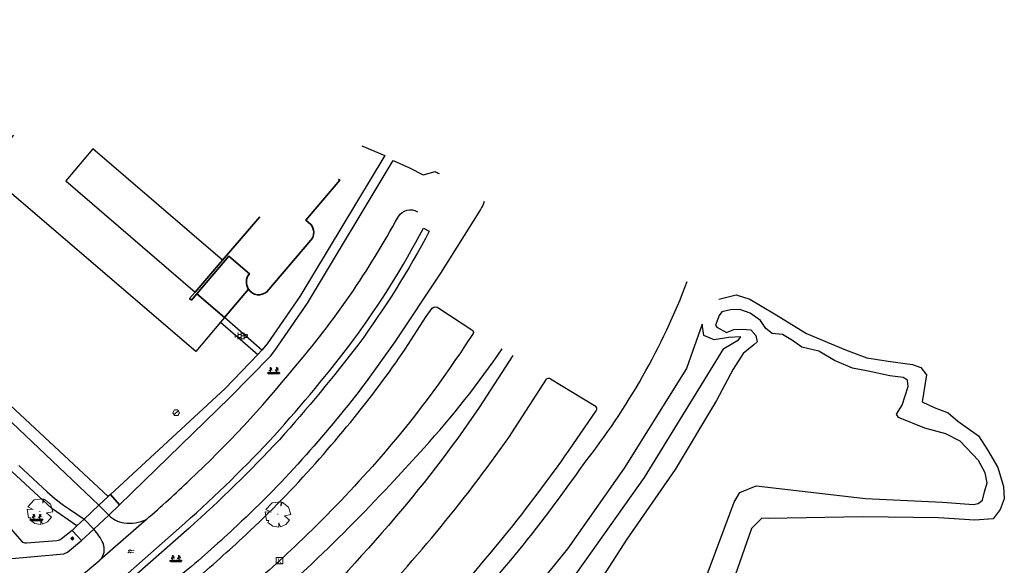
# Model space of a CAD drawing. Header units: metres. Extents: x 100797 to 101486, y 431104 to 431509.
# Tile 35 of 35: x 101279 to 101432, y 431388 to 431472. Entities that reach past the tile are written whole.
import ezdxf

# ---------------------------------------------------------------- set-up
doc = ezdxf.new("R2010")
doc.units = ezdxf.units.M
doc.layers.get('0').update_dxf_attribs({"linetype": 'CONTINUOUS'})
doc.layers.add('BAR_BEBOUWING', color=7, linetype='CONTINUOUS', lineweight=35, true_color=0x707070)
for name, color, linetype, true_color in [('BAR_BGT_PUNTSYMBOLEN', 7, 'CONTINUOUS', 0x707070), ('BAR_BGT_SYMBOLEN', 7, 'CONTINUOUS', 0x707070), ('BAR_TOPO', 7, 'CONTINUOUS', 0x707070), ('BAR_WATER', 7, 'CONTINUOUS', 0x707070), ('BAR_WEGEN', 7, 'CONTINUOUS', 0x707070), ('BOR_BOMEN (vaste grootte)', 7, 'CONTINUOUS', 0x707070), ('BOR_RIOOLPUTTEN', 7, 'CONTINUOUS', 0x707070)]:
    doc.layers.add(name, color=color, linetype=linetype, true_color=true_color)

# ---------------------------------------------------------------- blocks, each defined once
blk = doc.blocks.new('inspectieput_1', base_point=(100953.43, 431263.36))
at = {"color": 8, "lineweight": 0, "true_color": 0x707070}
for points in [[(100953.93, 431263.36), (100953.68, 431263.79), (100953.18, 431263.79), (100952.93, 431263.36), (100953.18, 431262.93), (100953.68, 431262.93), (100953.93, 431263.36)], [(100953.08, 431263.01), (100953.78, 431263.71)]]:
    blk.add_lwpolyline(points, dxfattribs=at)
blk = doc.blocks.new('boom_5', base_point=(101195.65, 431331.72))
at = {"color": 8, "lineweight": 0, "true_color": 0x707070}
for points in [[(101196.16, 431333.65), (101194.75, 431333.51), (101193.79, 431332.46)], [(101196.16, 431333.65), (101196.1, 431332.99), (101196.34, 431333.6)], [(101197.65, 431331.67), (101197.31, 431332.84), (101196.34, 431333.6)], [(101193.68, 431332.08), (101194.61, 431332.03), (101193.79, 431332.46)], [(101193.68, 431332.08), (101193.91, 431330.74)], [(101195.71, 431331.72), (101195.59, 431331.72), (101195.71, 431331.72)], [(101197.65, 431331.67), (101196.67, 431331.5), (101197.44, 431330.82)], [(101194.1, 431330.45), (101194.26, 431330.76), (101193.91, 431330.74)], [(101194.1, 431330.45), (101194.86, 431329.88), (101195.8, 431329.72)], [(101196.05, 431329.76), (101195.82, 431330.4), (101195.8, 431329.72)], [(101196.05, 431329.76), (101196.86, 431330.13), (101197.44, 431330.82)]]:
    blk.add_lwpolyline(points, dxfattribs=at)
blk = doc.blocks.new('beplanting_1', base_point=(101316.77, 431360.68))
at = {"color": 8, "lineweight": 0, "true_color": 0x707070}
for points in [[(101316, 431360.34), (101315.73, 431360.52)], [(101316, 431360.34), (101315.8, 431360.61)], [(101316, 431360.34), (101315.92, 431360.64)], [(101315.94, 431360.34), (101317.6, 431360.35)], [(101316.15, 431360.87), (101315.99, 431360.85)], [(101316, 431360.34), (101316.06, 431360.65)], [(101316, 431360.34), (101316.18, 431360.6)], [(101316, 431360.34), (101316.27, 431360.54)], [(101316.24, 431360.34), (101316.25, 431360.73), (101316.05, 431361.01)], [(101316.12, 431360.91), (101316.16, 431361.04)], [(101316.22, 431361.22), (101316.13, 431361.21)], [(101316.24, 431361.18), (101316.14, 431361.33)], [(101316.18, 431361.27), (101316.19, 431361.31)], [(101316.49, 431360.34), (101316.22, 431360.53)], [(101316.25, 431360.73), (101316.24, 431361.38)], [(101316.25, 431361.12), (101316.43, 431361.29)], [(101316.25, 431360.93), (101316.46, 431361.06)], [(101316.49, 431360.34), (101316.29, 431360.62)], [(101316.34, 431361.21), (101316.32, 431361.28)], [(101316.36, 431361), (101316.5, 431360.93)], [(101316.37, 431361.24), (101316.44, 431361.23)], [(101316.4, 431361.02), (101316.4, 431361.16)], [(101316.49, 431360.34), (101316.41, 431360.64)], [(101316.49, 431360.34), (101316.56, 431360.65)], [(101316.49, 431360.34), (101316.67, 431360.61)], [(101316.49, 431360.34), (101316.76, 431360.54)], [(101316.95, 431360.35), (101316.67, 431360.53)], [(101316.95, 431360.35), (101316.74, 431360.62)], [(101316.95, 431360.35), (101316.87, 431360.65)], [(101316.95, 431360.35), (101317.01, 431360.66)], [(101316.95, 431360.35), (101317.13, 431360.61)], [(101316.95, 431360.35), (101317.22, 431360.55)], [(101317.12, 431360.88), (101316.96, 431360.86)], [(101317.22, 431360.35), (101317.22, 431360.74), (101317.02, 431361.02)], [(101317.09, 431360.92), (101317.13, 431361.04)], [(101317.22, 431361.18), (101317.11, 431361.34)], [(101317.19, 431361.22), (101317.11, 431361.22)], [(101317.15, 431361.28), (101317.16, 431361.32)], [(101317.46, 431360.35), (101317.18, 431360.54)], [(101317.22, 431360.74), (101317.21, 431361.38)], [(101317.22, 431361.13), (101317.4, 431361.3)], [(101317.22, 431360.94), (101317.43, 431361.07)], [(101317.46, 431360.35), (101317.25, 431360.62)], [(101317.31, 431361.21), (101317.29, 431361.28)], [(101317.33, 431361), (101317.47, 431360.94)], [(101317.34, 431361.25), (101317.41, 431361.24)], [(101317.37, 431361.03), (101317.37, 431361.16)], [(101317.46, 431360.35), (101317.38, 431360.65)], [(101317.46, 431360.35), (101317.52, 431360.66)], [(101317.46, 431360.35), (101317.64, 431360.62)], [(101317.46, 431360.35), (101317.73, 431360.55)]]:
    blk.add_lwpolyline(points, dxfattribs=at)
blk = doc.blocks.new('water_1', base_point=(101296.53, 431389.81))
at = {"color": 8, "lineweight": 0, "true_color": 0x707070}
for points in [[(101295.99, 431389.59), (101296.01, 431389.62), (101296.25, 431389.76), (101296.5, 431389.63), (101296.9, 431389.68)], [(101296.08, 431389.9), (101296.1, 431389.93), (101296.34, 431390.07), (101296.59, 431389.94), (101296.99, 431389.99)], [(101296.08, 431389.9), (101296.1, 431389.93), (101296.34, 431390.07), (101296.59, 431389.94), (101296.99, 431389.99)]]:
    blk.add_lwpolyline(points, dxfattribs=at)
blk = doc.blocks.new('afsluitpaal_1', base_point=(101287.419, 431391.834))
at = {"true_color": 0x707070, "transparency": 33554687}
blk.add_hatch(color=8, dxfattribs=at).paths.add_polyline_path([(101287.169, 431391.834), (101287.419, 431392.084), (101287.669, 431391.834), (101287.419, 431391.584)])
at = {"color": 8, "lineweight": 0, "true_color": 0x707070}
blk.add_lwpolyline([(101287.669, 431391.834), (101287.419, 431392.084), (101287.169, 431391.834), (101287.419, 431391.584), (101287.669, 431391.834)], dxfattribs=at)
blk = doc.blocks.new('tegels_1', base_point=(101313.55, 431423.17))
at = {"color": 8, "lineweight": 0, "true_color": 0x707070}
for points in [[(101312.6, 431423.4), (101312.63, 431423.4)], [(101312.6, 431422.94), (101312.63, 431422.94)], [(101312.63, 431422.91), (101312.63, 431423.43)], [(101312.63, 431423.17), (101313.09, 431423.17)], [(101312.99, 431423.63), (101313.09, 431423.63)], [(101312.99, 431422.71), (101313.09, 431422.71)], [(101313.09, 431422.68), (101313.09, 431423.66)], [(101313.09, 431423.4), (101313.55, 431423.4)], [(101313.09, 431422.94), (101313.55, 431422.94)], [(101313.55, 431422.62), (101313.55, 431423.72)], [(101313.55, 431423.63), (101314.02, 431423.63)], [(101313.55, 431423.17), (101314.02, 431423.17)], [(101313.55, 431422.71), (101314.02, 431422.71)], [(101314.02, 431422.68), (101314.02, 431423.66)], [(101314.02, 431423.4), (101314.48, 431423.4)], [(101314.02, 431422.94), (101314.48, 431422.94)], [(101314.48, 431422.91), (101314.48, 431423.43)], [(101314.48, 431423.17), (101314.6, 431423.17)]]:
    blk.add_lwpolyline(points, dxfattribs=at)
blk = doc.blocks.new('afsluitpaal_51', base_point=(101292.344, 431189.493))
at = {"true_color": 0x707070, "transparency": 33554687}
blk.add_hatch(color=8, dxfattribs=at).paths.add_polyline_path([(101292.094, 431189.493), (101292.344, 431189.743), (101292.594, 431189.493), (101292.344, 431189.243)])
at = {"color": 8, "lineweight": 0, "true_color": 0x707070}
blk.add_lwpolyline([(101292.594, 431189.493), (101292.344, 431189.743), (101292.094, 431189.493), (101292.344, 431189.243), (101292.594, 431189.493)], dxfattribs=at)
blk = doc.blocks.new('kolk-symbool_1', base_point=(101288.59, 431172.13))
at = {"true_color": 0x707070, "transparency": 33554687}
h = blk.add_hatch(color=8, dxfattribs=at)
h.paths.add_polyline_path([(101288.62, 431172.08), (101288.85, 431172.3), (101288.72, 431172.3), (101288.49, 431172.06), (101288.56, 431172.01), (101288.75, 431171.72), (101288.87, 431171.72)])
h.paths.add_polyline_path([(101288.56, 431172.01), (101288.49, 431172.06), (101288.49, 431172.52), (101288.39, 431172.52), (101288.39, 431171.72), (101288.49, 431171.72), (101288.49, 431171.95)], flags=0)
at = {"color": 8, "lineweight": 0, "true_color": 0x707070}
blk.add_lwpolyline([(101288.09, 431172.62), (101289.09, 431172.62), (101289.09, 431171.62), (101288.09, 431171.62), (101288.09, 431172.62)], dxfattribs=at)

msp = doc.modelspace()

# ---------------------------------------------------------------- linework, layer by layer
at = {"layer": 'BAR_BEBOUWING', "ltscale": 10, "flags": 128}
for points in [[(101328.606, 431447.458), (101328.828, 431447.267), (101323.546, 431441.115), (101324.317, 431440.447, -0.3833076), (101324.325, 431437.979), (101317.537, 431430.023, -0.4733955), (101314.681, 431430.441)], [(101314.681, 431430.441, -0.3383166), (101314.835, 431432.794), (101311.659, 431435.511), (101306.693, 431429.706), (101305.854, 431428.726), (101305.58, 431428.96), (101306.44, 431429.965)]]:
    msp.add_lwpolyline(points, format="xyb", dxfattribs=at)
for points in [[(101310.659, 431434.896), (101316.455, 431441.6)], [(101306.44, 431429.965), (101310.659, 431434.896)]]:
    msp.add_lwpolyline(points, dxfattribs=at)
msp.add_lwpolyline([(101306.693, 431429.706), (101310.974, 431426.027), (101314.681, 431430.441), (101314.593, 431430.585), (101314.519, 431430.737), (101314.458, 431430.894), (101314.411, 431431.057), (101314.378, 431431.222), (101314.359, 431431.39), (101314.356, 431431.559), (101314.367, 431431.728), (101314.393, 431431.895), (101314.433, 431432.059), (101314.487, 431432.219), (101314.555, 431432.373), (101314.636, 431432.522), (101314.73, 431432.662), (101314.835, 431432.794), (101311.659, 431435.511)], close=True, dxfattribs=at)
at = {"layer": 'BAR_TOPO', "ltscale": 0.01, "flags": 128}
for points in [[(101215.435, 431472.124), (101226.67, 431463.007), (101251.95, 431438.431), (101257.949, 431431.689), (101259.158, 431430.083), (101262.617, 431426.277), (101265.668, 431423.732), (101292.976, 431398.325)], [(101310.373, 431425.32), (101306.514, 431420.781), (101276.992, 431446.078), (101275.282, 431451.061), (101277.772, 431453.58), (101278.356, 431454.255)], [(101310.659, 431434.896), (101290.608, 431452.121), (101286.389, 431447.19), (101306.44, 431429.965)], [(101332.238, 431452.575), (101335.806, 431451.123), (101322.643, 431429.287), (101317.582, 431421.966), (101316.763, 431420.985)], [(101310.659, 431434.896), (101316.455, 431441.6)], [(101306.44, 431429.965), (101310.659, 431434.896)], [(101310.974, 431426.027), (101314.681, 431430.441)], [(101387.503, 431428.845), (101390.204, 431429.525), (101392.303, 431428.869), (101396.133, 431426.578), (101401.05, 431423.572), (101407.092, 431421.04), (101410.403, 431419.785), (101413.721, 431419.296), (101417.485, 431418.766), (101418.749, 431418.314), (101419.627, 431417.175), (101418.964, 431412.962), (101420.842, 431412.107), (101422.993, 431411.249), (101424.504, 431409.988), (101427.689, 431407.703), (101429.118, 431405.549), (101430.689, 431402.808), (101431.55, 431399.88), (101431.697, 431397.97), (101431.078, 431396.302), (101429.975, 431394.88), (101427.136, 431394.685), (101421.526, 431395.017), (101409.794, 431395.189), (101395.127, 431394.925), (101394.178, 431394.977), (101392.568, 431393.355), (101379.857, 431357.125)], [(101381.067, 431373.82), (101389.878, 431397.466), (101390.741, 431398.934), (101393.297, 431399.971), (101410.204, 431398.02), (101422.139, 431397.435), (101426.908, 431397.063), (101427.641, 431397.233), (101428.343, 431397.777), (101428.61, 431399.039), (101429.033, 431400.456), (101428.708, 431401.999), (101427.699, 431403.885), (101424.873, 431406.899), (101422.621, 431408.036), (101419.369, 431408.907), (101415.328, 431410.537), (101415.024, 431411.046), (101415.884, 431412.454), (101416.833, 431415.343), (101416.704, 431416.316), (101416.051, 431416.738), (101413.974, 431417.018), (101410.62, 431417.707), (101408.195, 431418.19), (101405.413, 431419.383), (101402.974, 431420.825), (101400.36, 431421.435), (101398.925, 431422.494), (101397.35, 431423.38), (101395.775, 431423.539), (101394.755, 431424.32), (101393.978, 431425.55), (101392.335, 431426.713), (101390.76, 431427.253), (101389.323, 431427.203), (101387.989, 431426.911)], [(101310.974, 431426.027), (101310.373, 431425.32)], [(101316.763, 431420.985), (101310.974, 431426.027)], [(101387.989, 431426.911), (101387.555, 431426.341), (101386.981, 431424.835), (101387.171, 431424.541), (101388.711, 431423.724), (101389.837, 431424.19), (101391.101, 431424.205), (101392.434, 431424.116), (101393.246, 431423.231), (101393.456, 431422.248), (101392.915, 431421.812), (101391.291, 431420.45), (101389.716, 431418.008), (101387.159, 431413.198), (101380.76, 431402.519), (101373.149, 431391.541), (101367.416, 431382.645)], [(101384.917, 431424.987), (101382.509, 431418.118), (101372.856, 431402.691), (101364.08, 431390.222), (101352.671, 431376.205), (101347.123, 431370.203), (101333.946, 431357.144), (101272.541, 431306.117)], [(101303.426, 431285.282), (101302.672, 431285.581), (101298.702, 431286.692), (101292.735, 431292.599), (101288.535, 431299.064), (101285.779, 431305.607), (101285.453, 431309.26), (101287.042, 431312.446), (101289.096, 431315.209), (101293.726, 431318.516), (101306.225, 431328.692), (101322.831, 431343.155), (101338.05, 431355.817), (101349.449, 431367.798), (101363.401, 431383.503), (101376.002, 431401.254), (101388.291, 431421.249), (101390.555, 431422.585), (101390.885, 431423.045), (101388.975, 431422.939), (101386.757, 431422.569), (101385.199, 431423.252), (101384.917, 431424.987)], [(101310.373, 431425.32), (101316.144, 431420.313)], [(101316.144, 431420.313), (101311.06, 431415.035), (101293.318, 431398.646)], [(101316.763, 431420.985), (101316.144, 431420.313)], [(101288.117, 431393.762), (101284.251, 431396.453), (101278.054, 431402.205)], [(101292.976, 431398.325), (101291.539, 431396.975)], [(101293.318, 431398.646), (101292.976, 431398.325)], [(101293.318, 431398.646), (101294.739, 431397.054)], [(101291.539, 431396.975), (101293.043, 431395.458)], [(101293.043, 431395.458), (101294.739, 431397.054)], [(101288.117, 431393.762), (101287.386, 431393.076)], [(101289.235, 431394.812), (101288.117, 431393.762)], [(101290.731, 431393.283), (101289.235, 431394.812)], [(101298.902, 431394.789), (101291.699, 431388.475)], [(101288.833, 431391.497), (101287.386, 431393.076)], [(101288.833, 431391.497), (101290.731, 431393.283)]]:
    msp.add_lwpolyline(points, dxfattribs=at)
for points in [[(101294.739, 431397.054), (101311.75, 431413.598), (101318.085, 431420.051), (101318.783, 431420.913), (101323.806, 431428.231), (101337.08, 431450.331), (101339.639, 431449.209), (101341.717, 431448.136), (101343.572, 431448.608, -0.0061772), (101344.232, 431448.312)], [(101328.606, 431447.458), (101328.828, 431447.267), (101323.546, 431441.115), (101324.317, 431440.447, -0.3833076), (101324.325, 431437.979), (101317.537, 431430.023, -0.4733955), (101314.681, 431430.441)], [(101351.174, 431444.005, -0.109593), (101350.588, 431442.765), (101344.426, 431432.895), (101337.346, 431422.275), (101332.919, 431416.066, -0.0189063), (101323.599, 431404.756, -0.0242637), (101312.928, 431393.831, -0.0148312), (101304.817, 431386.639), (101278.827, 431364.752), (101275.188, 431361.537), (101258.732, 431347.874), (101244.948, 431336.658), (101234.291, 431329.073), (101233.86, 431328.76)], [(101298.902, 431394.789, 0.0121698), (101305.605, 431400.9, 0.0345873), (101321.697, 431418.174, 0.0536785), (101337.892, 431441.686, -0.4147983), (101340.838, 431442.39)], [(101230.858, 431337.172), (101275.961, 431375.09, -0.1298671), (101278.429, 431376.253), (101284.908, 431377.814, 0.1308173), (101289.019, 431380.273), (101304.817, 431394.196, 0.0235989), (101318.73, 431407.784, 0.0197706), (101330.96, 431422.562, 0.0375203), (101341.777, 431439.845)], [(101341.777, 431439.845), (101342.682, 431439.417, -0.0376183), (101331.761, 431421.962, -0.0197432), (101319.468, 431407.109, -0.0236572), (101305.48, 431393.447), (101289.709, 431379.548, -0.1306492), (101285.162, 431376.847), (101278.636, 431375.275, 0.1309237), (101276.604, 431374.324), (101231.58, 431336.471), (101231.219, 431336.821)], [(101314.681, 431430.441, -0.3383166), (101314.835, 431432.794), (101311.659, 431435.511), (101306.693, 431429.706), (101305.854, 431428.726), (101305.58, 431428.96), (101306.44, 431429.965)], [(101291.539, 431396.975), (101263.557, 431423.495, -0.0943899), (101262.387, 431424.814), (101259.18, 431428.334), (101256.934, 431431.071), (101256.382, 431431.745)], [(101267.285, 431310.57), (101268.105, 431311.253), (101327.668, 431360.832, 0.0119115), (101343.714, 431375.604, 0.0418405), (101366.643, 431403.445, 0.076539), (101382.616, 431431.622)], [(101235.115, 431327.231), (101235.509, 431327.522), (101246.144, 431335.117), (101259.969, 431346.367), (101276.456, 431360.056), (101280.101, 431363.276), (101306.08, 431385.153, 0.0148277), (101314.264, 431392.41, 0.0243192), (101325.053, 431403.456, 0.0189371), (101334.478, 431414.894, 0.0228321), (101342.182, 431426.167), (101343.138, 431427.461, -0.3692539), (101344.167, 431427.499), (101349.284, 431424.107, -0.3871004), (101349.458, 431423.533)], [(101349.458, 431423.533), (101348.307, 431421.822, -0.0360667), (101333.871, 431402.982, -0.0204381), (101322.4, 431391.106, -0.0152022), (101313.282, 431382.921), (101241.228, 431322.631)], [(101245.095, 431320.537), (101310.125, 431375.364), (101313.945, 431378.575), (101323.733, 431387.194, 0.0158062), (101336.55, 431400.063), (101341.871, 431405.876, 0.0356305), (101353.957, 431421.186)], [(101355.63, 431420.169), (101350.415, 431412.075, -0.0275555), (101336.367, 431393.86, -0.0048618), (101319.579, 431375.278), (101308.624, 431363.671), (101305.611, 431360.874), (101298.759, 431355.037), (101292.488, 431350.069), (101255.136, 431323.082), (101254.319, 431322.44), (101253.547, 431321.834), (101247.836, 431317.198)], [(101360.81, 431416.467, -0.3643966), (101361.408, 431416.572), (101361.423, 431416.562), (101368.275, 431412.385), (101368.344, 431412.343, -0.387406), (101368.487, 431411.658), (101368.448, 431411.601), (101364.261, 431405.472, -0.0377874), (101341.545, 431377.757, -0.0152686), (101325.599, 431363.263), (101255.257, 431304.721)], [(101250.211, 431312.692), (101259.465, 431320.872, -0.0115305), (101266.845, 431326.759), (101276.648, 431334.094), (101301.926, 431353.009, 0.0027292), (101304.553, 431355.205, 0.0162742), (101331.458, 431379.064, 0.0392929), (101354.998, 431407.467), (101360.81, 431416.467)], [(101279.159, 431403.127), (101283.504, 431399.067, 0.0433451), (101286.968, 431396.349), (101289.235, 431394.812)], [(101293.043, 431395.458, 0.180558), (101295.405, 431394.245, 0.1481452), (101298.902, 431394.789)], [(101287.386, 431393.076), (101285.702, 431391.74, -0.2121371), (101285.023, 431391.485), (101280.337, 431391.084, -0.24247), (101279.626, 431391.358), (101276.883, 431394.546), (101276.463, 431395.035)], [(101291.699, 431388.475, 0.2898747), (101292.185, 431391.09, 0.0628232), (101290.731, 431393.283)], [(101219.438, 431344.955), (101225.414, 431349.769), (101226.184, 431349.678), (101229.239, 431349.313, 0.226635), (101230.367, 431349.519), (101257.294, 431372.129), (101276.927, 431388.612), (101286.119, 431389.441), (101286.688, 431389.692), (101288.833, 431391.497)], [(101230.816, 431345.138), (101272.869, 431380.373, -0.115189), (101274.403, 431381.056), (101283.503, 431383.306, 0.1276432), (101288.514, 431385.858), (101291.699, 431388.475)]]:
    msp.add_lwpolyline(points, format="xyb", dxfattribs=at)
for points in [[(101306.693, 431429.706), (101310.974, 431426.027), (101314.681, 431430.441), (101314.593, 431430.585), (101314.519, 431430.737), (101314.458, 431430.894), (101314.411, 431431.057), (101314.378, 431431.222), (101314.359, 431431.39), (101314.356, 431431.559), (101314.367, 431431.728), (101314.393, 431431.895), (101314.433, 431432.059), (101314.487, 431432.219), (101314.555, 431432.373), (101314.636, 431432.522), (101314.73, 431432.662), (101314.835, 431432.794), (101311.659, 431435.511)], [(101293.043, 431395.458), (101294.739, 431397.054), (101293.318, 431398.646), (101292.976, 431398.325), (101291.539, 431396.975), (101289.235, 431394.812), (101288.117, 431393.762), (101287.386, 431393.076), (101288.833, 431391.497), (101290.731, 431393.283)]]:
    msp.add_lwpolyline(points, close=True, dxfattribs=at)
at = {"layer": 'BAR_WATER', "ltscale": 0.01, "flags": 128}
for points in [[(101215.435, 431472.124), (101226.67, 431463.007), (101251.95, 431438.431), (101257.949, 431431.689), (101259.158, 431430.083), (101262.617, 431426.277), (101265.668, 431423.732), (101292.976, 431398.325)], [(101381.067, 431373.82), (101389.878, 431397.466), (101390.741, 431398.934), (101393.297, 431399.971), (101410.204, 431398.02), (101422.139, 431397.435), (101426.908, 431397.063), (101427.641, 431397.233), (101428.343, 431397.777), (101428.61, 431399.039), (101429.033, 431400.456), (101428.708, 431401.999), (101427.699, 431403.885), (101424.873, 431406.899), (101422.621, 431408.036), (101419.369, 431408.907), (101415.328, 431410.537), (101415.024, 431411.046), (101415.884, 431412.454), (101416.833, 431415.343), (101416.704, 431416.316), (101416.051, 431416.738), (101413.974, 431417.018), (101410.62, 431417.707), (101408.195, 431418.19), (101405.413, 431419.383), (101402.974, 431420.825), (101400.36, 431421.435), (101398.925, 431422.494), (101397.35, 431423.38), (101395.775, 431423.539), (101394.755, 431424.32), (101393.978, 431425.55), (101392.335, 431426.713), (101390.76, 431427.253), (101389.323, 431427.203), (101387.989, 431426.911)], [(101387.989, 431426.911), (101387.555, 431426.341), (101386.981, 431424.835), (101387.171, 431424.541), (101388.711, 431423.724), (101389.837, 431424.19), (101391.101, 431424.205), (101392.434, 431424.116), (101393.246, 431423.231), (101393.456, 431422.248), (101392.915, 431421.812), (101391.291, 431420.45), (101389.716, 431418.008), (101387.159, 431413.198), (101380.76, 431402.519), (101373.149, 431391.541), (101367.416, 431382.645)], [(101303.426, 431285.282), (101302.672, 431285.581), (101298.702, 431286.692), (101292.735, 431292.599), (101288.535, 431299.064), (101285.779, 431305.607), (101285.453, 431309.26), (101287.042, 431312.446), (101289.096, 431315.209), (101293.726, 431318.516), (101306.225, 431328.692), (101322.831, 431343.155), (101338.05, 431355.817), (101349.449, 431367.798), (101363.401, 431383.503), (101376.002, 431401.254), (101388.291, 431421.249), (101390.555, 431422.585), (101390.885, 431423.045), (101388.975, 431422.939), (101386.757, 431422.569), (101385.199, 431423.252), (101384.917, 431424.987)], [(101288.117, 431393.762), (101284.251, 431396.453), (101278.054, 431402.205)], [(101291.539, 431396.975), (101293.043, 431395.458)], [(101290.731, 431393.283), (101289.235, 431394.812)], [(101298.902, 431394.789), (101291.699, 431388.475)]]:
    msp.add_lwpolyline(points, dxfattribs=at)
for points in [[(101298.902, 431394.789, 0.0121698), (101305.605, 431400.9, 0.0345873), (101321.697, 431418.174, 0.0536785), (101337.892, 431441.686, -0.4147983), (101340.838, 431442.39)], [(101230.858, 431337.172), (101275.961, 431375.09, -0.1298671), (101278.429, 431376.253), (101284.908, 431377.814, 0.1308173), (101289.019, 431380.273), (101304.817, 431394.196, 0.0235989), (101318.73, 431407.784, 0.0197706), (101330.96, 431422.562, 0.0375203), (101341.777, 431439.845)], [(101341.777, 431439.845), (101342.682, 431439.417, -0.0376183), (101331.761, 431421.962, -0.0197432), (101319.468, 431407.109, -0.0236572), (101305.48, 431393.447), (101289.709, 431379.548, -0.1306492), (101285.162, 431376.847), (101278.636, 431375.275, 0.1309237), (101276.604, 431374.324), (101231.58, 431336.471), (101231.219, 431336.821)], [(101291.539, 431396.975), (101263.557, 431423.495, -0.0943899), (101262.387, 431424.814), (101259.18, 431428.334), (101256.934, 431431.071), (101256.382, 431431.745)], [(101279.159, 431403.127), (101283.504, 431399.067, 0.0433451), (101286.968, 431396.349), (101289.235, 431394.812)], [(101293.043, 431395.458, 0.180558), (101295.405, 431394.245, 0.1481452), (101298.902, 431394.789)], [(101291.699, 431388.475, 0.2898747), (101292.185, 431391.09, 0.0628232), (101290.731, 431393.283)], [(101230.816, 431345.138), (101272.869, 431380.373, -0.115189), (101274.403, 431381.056), (101283.503, 431383.306, 0.1276432), (101288.514, 431385.858), (101291.699, 431388.475)]]:
    msp.add_lwpolyline(points, format="xyb", dxfattribs=at)
at = {"layer": 'BAR_WEGEN', "ltscale": 0.01, "flags": 128}
for points in [[(101332.238, 431452.575), (101335.806, 431451.123), (101322.643, 431429.287), (101317.582, 431421.966), (101316.763, 431420.985)], [(101316.144, 431420.313), (101311.06, 431415.035), (101293.318, 431398.646)], [(101316.763, 431420.985), (101316.144, 431420.313)], [(101293.318, 431398.646), (101294.739, 431397.054)], [(101288.833, 431391.497), (101287.386, 431393.076)]]:
    msp.add_lwpolyline(points, dxfattribs=at)
for points in [[(101294.739, 431397.054), (101311.75, 431413.598), (101318.085, 431420.051), (101318.783, 431420.913), (101323.806, 431428.231), (101337.08, 431450.331), (101339.639, 431449.209), (101341.717, 431448.136), (101343.572, 431448.608, -0.0061772), (101344.232, 431448.312)], [(101351.174, 431444.005, -0.109593), (101350.588, 431442.765), (101344.426, 431432.895), (101337.346, 431422.275), (101332.919, 431416.066, -0.0189063), (101323.599, 431404.756, -0.0242637), (101312.928, 431393.831, -0.0148312), (101304.817, 431386.639), (101278.827, 431364.752), (101275.188, 431361.537), (101258.732, 431347.874), (101244.948, 431336.658), (101234.291, 431329.073), (101233.86, 431328.76)], [(101267.285, 431310.57), (101268.105, 431311.253), (101327.668, 431360.832, 0.0119115), (101343.714, 431375.604, 0.0418405), (101366.643, 431403.445, 0.076539), (101382.616, 431431.622)], [(101235.115, 431327.231), (101235.509, 431327.522), (101246.144, 431335.117), (101259.969, 431346.367), (101276.456, 431360.056), (101280.101, 431363.276), (101306.08, 431385.153, 0.0148277), (101314.264, 431392.41, 0.0243192), (101325.053, 431403.456, 0.0189371), (101334.478, 431414.894, 0.0228321), (101342.182, 431426.167), (101343.138, 431427.461, -0.3692539), (101344.167, 431427.499), (101349.284, 431424.107, -0.3871004), (101349.458, 431423.533)], [(101349.458, 431423.533), (101348.307, 431421.822, -0.0360667), (101333.871, 431402.982, -0.0204381), (101322.4, 431391.106, -0.0152022), (101313.282, 431382.921), (101241.228, 431322.631)], [(101245.095, 431320.537), (101310.125, 431375.364), (101313.945, 431378.575), (101323.733, 431387.194, 0.0158062), (101336.55, 431400.063), (101341.871, 431405.876, 0.0356305), (101353.957, 431421.186)], [(101355.63, 431420.169), (101350.415, 431412.075, -0.0275555), (101336.367, 431393.86, -0.0048618), (101319.579, 431375.278), (101308.624, 431363.671), (101305.611, 431360.874), (101298.759, 431355.037), (101292.488, 431350.069), (101255.136, 431323.082), (101254.319, 431322.44), (101253.547, 431321.834), (101247.836, 431317.198)], [(101360.81, 431416.467, -0.3643966), (101361.408, 431416.572), (101361.423, 431416.562), (101368.275, 431412.385), (101368.344, 431412.343, -0.387406), (101368.487, 431411.658), (101368.448, 431411.601), (101364.261, 431405.472, -0.0377874), (101341.545, 431377.757, -0.0152686), (101325.599, 431363.263), (101255.257, 431304.721)], [(101250.211, 431312.692), (101259.465, 431320.872, -0.0115305), (101266.845, 431326.759), (101276.648, 431334.094), (101301.926, 431353.009, 0.0027292), (101304.553, 431355.205, 0.0162742), (101331.458, 431379.064, 0.0392929), (101354.998, 431407.467), (101360.81, 431416.467)], [(101287.386, 431393.076), (101285.702, 431391.74, -0.2121371), (101285.023, 431391.485), (101280.337, 431391.084, -0.24247), (101279.626, 431391.358), (101276.883, 431394.546), (101276.463, 431395.035)], [(101219.438, 431344.955), (101225.414, 431349.769), (101226.184, 431349.678), (101229.239, 431349.313, 0.226635), (101230.367, 431349.519), (101257.294, 431372.129), (101276.927, 431388.612), (101286.119, 431389.441), (101286.688, 431389.692), (101288.833, 431391.497)]]:
    msp.add_lwpolyline(points, format="xyb", dxfattribs=at)

# ---------------------------------------------------------------- block references
at = {"layer": 'BAR_BGT_PUNTSYMBOLEN'}
for name, p in [('afsluitpaal_51', (101287.419, 431391.834)), ('kolk-symbool_1', (101319.497, 431388.39))]:
    msp.add_blockref(name, p, dxfattribs=at)
at = {"layer": 'BAR_BGT_SYMBOLEN'}
for name, p in [('tegels_1', (101313.553, 431423.17)), ('beplanting_1', (101318.637, 431417.618)), ('beplanting_1', (101281.957, 431394.903)), ('afsluitpaal_1', (101287.419, 431391.834)), ('water_1', (101296.527, 431389.806)), ('beplanting_1', (101303.48, 431388.536))]:
    msp.add_blockref(name, p, dxfattribs=at)
at = {"layer": 'BOR_BOMEN (vaste grootte)'}
for p in [(101282.384, 431396.008), (101319.234, 431395.575)]:
    msp.add_blockref('boom_5', p, dxfattribs=at)
at = {"layer": 'BOR_RIOOLPUTTEN'}
msp.add_blockref('inspectieput_1', (101303.5, 431411.3), dxfattribs=at)

doc.saveas('drawing.dxf')
